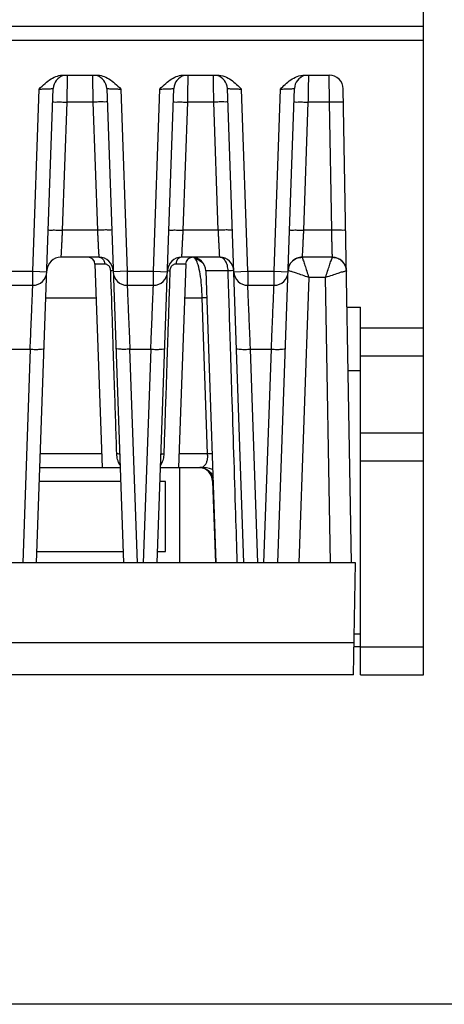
# Model space of a CAD drawing. Extents: x -1 to 1437, y 34 to 468.
# Tile 30 of 34: x 1344 to 1374, y 34 to 104. Entities that reach past the tile are written whole.
import ezdxf

# ---------------------------------------------------------------- set-up
doc = ezdxf.new("R2010")
doc.units = 0
doc.header["$LTSCALE"] = 23.1
doc.header["$MEASUREMENT"] = 0
doc.layers.get('0').update_dxf_attribs({"linetype": 'CONTINUOUS'})

msp = doc.modelspace()

# ---------------------------------------------------------------- linework, layer by layer
at = {"color": 7, "linetype": 'Continuous'}
for p, q in [((1372.982, 57.656), (1372.982, 150.656)), ((1340.041, 103.956), (1372.982, 103.956)), ((1340.041, 102.956), (1372.982, 102.956)), ((1347.304, 100.456), (1349.661, 100.456)), ((1355.904, 100.456), (1358.261, 100.456)), ((1364.504, 100.456), (1366.253, 100.456)), ((1345.118, 86.456), (1345.572, 99.456)), ((1345.392, 65.656), (1346.574, 99.491)), ((1350.391, 99.491), (1351.573, 65.656)), ((1351.393, 99.456), (1351.847, 86.456)), ((1353.718, 86.456), (1354.172, 99.456)), ((1353.992, 65.656), (1355.174, 99.491)), ((1360.173, 65.656), (1358.991, 99.491)), ((1360.447, 86.456), (1359.993, 99.456)), ((1362.318, 86.456), (1362.772, 99.456)), ((1362.592, 65.656), (1363.774, 99.491)), ((1367.843, 65.652), (1367.253, 99.474)), ((1347.539, 98.526), (1347.22, 89.387)), ((1349.426, 98.526), (1347.539, 98.526)), ((1349.745, 89.387), (1349.426, 98.526)), ((1356.139, 98.526), (1355.82, 89.387)), ((1358.026, 98.526), (1356.139, 98.526)), ((1358.345, 89.387), (1358.026, 98.526)), ((1364.739, 98.526), (1364.42, 89.387)), ((1366.27, 98.526), (1364.739, 98.526)), ((1366.429, 89.387), (1366.27, 98.526)), ((1349.745, 89.387), (1347.22, 89.387)), ((1358.345, 89.387), (1355.82, 89.387)), ((1366.429, 89.387), (1364.42, 89.387)), ((1349.846, 87.456), (1347.119, 87.456)), ((1358.446, 87.456), (1355.719, 87.456)), ((1366.48, 87.456), (1364.319, 87.456)), ((1343.247, 86.456), (1345.118, 86.456)), ((1345.118, 85.456), (1345.118, 86.456)), ((1345.118, 86.456), (1346.117, 86.422)), ((1349.55, 86.974), (1350.057, 72.456)), ((1350.239, 86.974), (1349.55, 86.974)), ((1351.847, 86.456), (1350.848, 86.422)), ((1351.847, 86.456), (1351.847, 85.456)), ((1351.847, 86.456), (1353.718, 86.456)), ((1353.718, 86.456), (1354.717, 86.422)), ((1353.718, 85.456), (1353.718, 86.456)), ((1356.017, 86.974), (1355.326, 86.974)), ((1356.017, 86.974), (1355.51, 72.456)), ((1357.445, 86.491), (1358.173, 65.656)), ((1359.04, 86.491), (1357.445, 86.491)), ((1359.448, 86.422), (1360.447, 86.456)), ((1360.447, 86.456), (1362.318, 86.456)), ((1360.447, 86.456), (1360.447, 85.456)), ((1362.318, 85.456), (1362.318, 86.456)), ((1362.318, 86.456), (1363.317, 86.422)), ((1364.802, 86.009), (1364.091, 65.656)), ((1365.988, 86.009), (1364.802, 86.009)), ((1366.344, 65.656), (1365.988, 86.009)), ((1343.247, 85.456), (1345.118, 85.456)), ((1351.847, 85.456), (1353.718, 85.456)), ((1360.447, 85.456), (1362.318, 85.456)), ((1346.052, 84.561), (1349.635, 84.561)), ((1355.932, 84.561), (1357.189, 84.561)), ((1357.578, 73.422), (1357.189, 84.561)), ((1367.524, 83.906), (1368.482, 83.906)), ((1368.482, 57.656), (1368.482, 83.906)), ((1372.982, 82.406), (1368.482, 82.406)), ((1343.438, 80.892), (1344.927, 80.892)), ((1344.927, 80.892), (1344.394, 65.656)), ((1352.571, 65.656), (1352.038, 80.892)), ((1352.038, 80.892), (1353.527, 80.892)), ((1353.527, 80.892), (1352.994, 65.656)), ((1361.171, 65.656), (1360.638, 80.892)), ((1360.638, 80.892), (1362.127, 80.892)), ((1361.594, 65.656), (1362.127, 80.892)), ((1372.982, 80.406), (1368.482, 80.406)), ((1368.482, 79.342), (1367.604, 79.342)), ((1372.982, 74.906), (1368.482, 74.906)), ((1350.024, 73.422), (1345.663, 73.422)), ((1357.578, 73.422), (1355.543, 73.422)), ((1345.629, 72.456), (1351.336, 72.456)), ((1354.229, 72.456), (1357.038, 72.456)), ((1355.582, 72.456), (1355.582, 65.656)), ((1372.982, 72.907), (1368.482, 72.907)), ((1351.37, 71.456), (1345.595, 71.456)), ((1354.582, 71.456), (1354.195, 71.456)), ((1354.582, 66.456), (1354.582, 71.456)), ((1357.935, 71.491), (1358.139, 65.656)), ((1358.015, 71.491), (1357.935, 71.491)), ((1345.42, 66.456), (1351.545, 66.456)), ((1354.02, 66.456), (1354.582, 66.456)), ((1368.122, 65.656), (1214.843, 65.656)), ((1367.982, 57.656), (1368.122, 65.656)), ((1368.482, 60.569), (1368.033, 60.569)), ((1368.022, 59.939), (1214.943, 59.939)), ((1368.482, 59.656), (1368.017, 59.656)), ((1368.482, 59.656), (1372.982, 59.656)), ((1367.982, 57.656), (1214.982, 57.656)), ((1368.482, 57.656), (1372.982, 57.656))]:
    msp.add_line(p, q, dxfattribs=at)
at = {"color": 7}
msp.add_line((1436.522, 34.157), (963.437, 34.157), dxfattribs=at)
at = {"color": 7, "linetype": 'Continuous'}
for centre, radius, start, end in [((1347.573, 99.456), 1, 105.20146, 178), ((1349.392, 99.456), 1, 1.99997, 74.79693), ((1356.173, 99.456), 1, 105.20146, 178), ((1357.992, 99.456), 1, 1.99998, 74.79891), ((1364.773, 99.456), 1, 105.20327, 178), ((1366.253, 99.456), 1, 1, 90), ((1347.119, 86.456), 1, 90, 178), ((1349.051, 86.956), 0.5, 1.99996, 89.99883), ((1349.846, 86.456), 1, 1.99993, 90), ((1355.719, 86.456), 1, 90, 178), ((1356.516, 86.956), 0.5, 97.9488, 178.00004), ((1356.446, 86.456), 1, 2, 90), ((1358.446, 86.456), 1, 1.99995, 90), ((1364.319, 86.456), 1, 90, 178), ((1366.48, 86.456), 1, 0.99995, 90), ((1345.118, 86.456), 1, 270, 358), ((1351.847, 86.456), 1, 181.99995, 270), ((1353.718, 86.456), 1, 270, 358), ((1360.447, 86.456), 1, 182, 270), ((1362.318, 86.456), 1, 270, 358), ((1356.936, 71.456), 1, 2, 84.17497), ((1357.038, 69.456), 3, 72.50025, 90)]:
    msp.add_arc(centre, radius, start, end, dxfattribs=at)
for points, start_tangent, end_tangent in [([(1345.572, 99.456), (1345.992, 99.859), (1346.422, 100.182), (1346.867, 100.388), (1347.305, 100.456)], (0.707218, 0.706996), (1, -0.000171)), ([(1347.571, 100.371), (1347.567, 100.103), (1347.559, 99.667), (1347.55, 99.116), (1347.539, 98.526)], (-0.017477, -0.999847), (-0.017413, -0.999848)), ([(1347.573, 100.456), (1347.571, 100.371)], (-0.017492, -0.999847), (-0.017477, -0.999847)), ([(1349.426, 98.526), (1349.415, 99.116), (1349.406, 99.667), (1349.398, 100.103), (1349.394, 100.371), (1349.392, 100.452)], (-0.017414, 0.999848), (-0.017492, 0.999847)), ([(1349.66, 100.456), (1350.1, 100.387), (1350.548, 100.179), (1350.975, 99.857), (1351.393, 99.456)], (1, 0.000171), (0.707217, -0.706996)), ([(1354.172, 99.456), (1354.592, 99.859), (1355.022, 100.182), (1355.467, 100.388), (1355.905, 100.456)], (0.707218, 0.706996), (1, -0.000171)), ([(1356.171, 100.371), (1356.167, 100.103), (1356.159, 99.667), (1356.15, 99.116), (1356.139, 98.526)], (-0.017477, -0.999847), (-0.017413, -0.999848)), ([(1356.173, 100.456), (1356.171, 100.371)], (-0.017492, -0.999847), (-0.017477, -0.999847)), ([(1358.026, 98.526), (1358.015, 99.116), (1358.006, 99.666), (1357.998, 100.102), (1357.994, 100.371), (1357.992, 100.452)], (-0.017415, 0.999848), (-0.017495, 0.999847)), ([(1358.26, 100.456), (1358.798, 100.353), (1359.259, 100.107), (1359.65, 99.79), (1359.993, 99.456)], (1, 0.000211), (0.706555, -0.707658)), ([(1362.772, 99.456), (1363.115, 99.79), (1363.506, 100.107), (1363.967, 100.353), (1364.505, 100.456)], (0.707212, 0.707002), (1, -0.000171)), ([(1364.771, 100.371), (1364.767, 100.102), (1364.759, 99.666), (1364.75, 99.116), (1364.739, 98.526)], (-0.017478, -0.999847), (-0.017415, -0.999848)), ([(1364.773, 100.456), (1364.771, 100.371)], (-0.017495, -0.999847), (-0.017478, -0.999847)), ([(1366.27, 98.526), (1366.264, 99.115), (1366.26, 99.666), (1366.256, 100.102), (1366.253, 100.371), (1366.253, 100.456)], (-0.008705, 0.999962), (-0.008746, 0.999962)), ([(1345.572, 99.456), (1345.883, 99.467), (1346.162, 99.477), (1346.381, 99.485), (1346.524, 99.49), (1346.574, 99.491)], (0.999396, 0.034753), (0.999403, 0.034563)), ([(1350.391, 99.491), (1350.441, 99.49), (1350.584, 99.485), (1350.803, 99.477), (1351.082, 99.467), (1351.393, 99.456)], (0.999403, -0.034563), (0.999396, -0.034752)), ([(1354.172, 99.456), (1354.483, 99.467), (1354.762, 99.477), (1354.981, 99.485), (1355.124, 99.49), (1355.174, 99.491)], (0.999396, 0.034753), (0.999403, 0.034563)), ([(1358.991, 99.491), (1359.041, 99.49), (1359.183, 99.485), (1359.403, 99.477), (1359.681, 99.467), (1359.993, 99.456)], (0.999402, -0.03458), (0.9994, -0.034624)), ([(1362.772, 99.456), (1363.083, 99.467), (1363.362, 99.477), (1363.581, 99.485), (1363.724, 99.49), (1363.774, 99.491)], (0.999396, 0.034751), (0.999403, 0.034563)), ([(1346.54, 98.526), (1346.616, 98.537), (1346.833, 98.541), (1347.157, 98.537), (1347.539, 98.526)], (0.034899, 0.999391), (0.999392, -0.034857)), ([(1350.425, 98.526), (1350.349, 98.537), (1350.132, 98.541), (1349.808, 98.537), (1349.426, 98.526)], (-0.034899, 0.999391), (-0.999392, -0.034857)), ([(1355.14, 98.526), (1355.216, 98.537), (1355.433, 98.541), (1355.757, 98.537), (1356.139, 98.526)], (0.034899, 0.999391), (0.999392, -0.034857)), ([(1359.025, 98.526), (1358.949, 98.537), (1358.732, 98.541), (1358.408, 98.537), (1358.026, 98.526)], (-0.034899, 0.999391), (-0.999392, -0.034857)), ([(1363.74, 98.526), (1363.816, 98.537), (1364.033, 98.541), (1364.357, 98.537), (1364.739, 98.526)], (0.034899, 0.999391), (0.999392, -0.034857)), ([(1367.269, 98.509), (1367.193, 98.521), (1366.976, 98.528), (1366.652, 98.53), (1366.27, 98.526)], (-0.017452, 0.999848), (-0.999848, -0.017431)), ([(1346.221, 89.387), (1346.297, 89.397), (1346.514, 89.401), (1346.838, 89.397), (1347.22, 89.387)], (0.034899, 0.999391), (0.999392, -0.034857)), ([(1347.22, 89.387), (1347.206, 89.114), (1347.19, 88.821), (1347.175, 88.525), (1347.16, 88.244), (1347.147, 87.994), (1347.136, 87.786), (1347.128, 87.63), (1347.123, 87.527), (1347.119, 87.456)], (-0.052304, -0.998631), (-0.052309, -0.998631)), ([(1350.744, 89.387), (1350.668, 89.397), (1350.451, 89.401), (1350.127, 89.397), (1349.745, 89.387)], (-0.034899, 0.999391), (-0.999392, -0.034857)), ([(1349.846, 87.456), (1349.842, 87.524), (1349.837, 87.624), (1349.829, 87.776), (1349.819, 87.979), (1349.806, 88.227), (1349.791, 88.51), (1349.775, 88.809), (1349.76, 89.108), (1349.745, 89.387)], (-0.052309, 0.998631), (-0.052305, 0.998631)), ([(1354.821, 89.387), (1354.897, 89.397), (1355.114, 89.401), (1355.438, 89.397), (1355.82, 89.387)], (0.034899, 0.999391), (0.999392, -0.034857)), ([(1355.82, 89.387), (1355.806, 89.114), (1355.79, 88.821), (1355.775, 88.525), (1355.76, 88.244), (1355.747, 87.994), (1355.736, 87.786), (1355.728, 87.63), (1355.723, 87.527), (1355.719, 87.456)], (-0.052304, -0.998631), (-0.052309, -0.998631)), ([(1359.344, 89.387), (1359.268, 89.397), (1359.051, 89.401), (1358.727, 89.397), (1358.345, 89.387)], (-0.034899, 0.999391), (-0.999392, -0.034857)), ([(1358.446, 87.456), (1358.442, 87.524), (1358.437, 87.624), (1358.429, 87.776), (1358.419, 87.979), (1358.406, 88.228), (1358.391, 88.51), (1358.375, 88.81), (1358.36, 89.108), (1358.345, 89.387)], (-0.052309, 0.998631), (-0.052305, 0.998631)), ([(1363.421, 89.387), (1363.497, 89.397), (1363.714, 89.401), (1364.038, 89.397), (1364.42, 89.387)], (0.034899, 0.999391), (0.999392, -0.034857)), ([(1364.42, 89.387), (1364.406, 89.114), (1364.39, 88.821), (1364.375, 88.525), (1364.36, 88.244), (1364.347, 87.994), (1364.336, 87.786), (1364.328, 87.63), (1364.323, 87.527), (1364.319, 87.456)], (-0.052304, -0.998631), (-0.052309, -0.998631)), ([(1367.429, 89.369), (1367.353, 89.381), (1367.136, 89.389), (1366.812, 89.391), (1366.429, 89.387)], (-0.017452, 0.999848), (-0.999848, -0.017431)), ([(1366.48, 87.456), (1366.478, 87.526), (1366.475, 87.627), (1366.471, 87.781), (1366.466, 87.986), (1366.459, 88.235), (1366.452, 88.517), (1366.444, 88.815), (1366.436, 89.111), (1366.429, 89.387)], (-0.026173, 0.999657), (-0.026171, 0.999657)), ([(1349.846, 87.456), (1350.039, 87.392), (1350.182, 87.216), (1350.239, 86.974)], (1, 0), (0.027469, -0.999623)), ([(1355.719, 87.456), (1355.526, 87.392), (1355.383, 87.216), (1355.326, 86.974)], (-1, 0), (-0.027452, -0.999623)), ([(1356.904, 86.906), (1356.719, 87.316), (1356.545, 87.453)], (-0.282052, 0.959399), (-0.979859, 0.199689)), ([(1356.608, 87.442), (1356.776, 87.366)], (0.960957, -0.276697), (0.874406, -0.485195)), ([(1356.776, 87.366), (1357.184, 87.107)], (0.874406, -0.485195), (0.812465, -0.58301)), ([(1359.041, 86.491), (1358.989, 86.863), (1358.859, 87.176), (1358.669, 87.384), (1358.446, 87.456)], (-0.020768, 0.999784), (-1, 0)), ([(1363.407, 86.864), (1363.625, 87.176), (1363.945, 87.383), (1364.319, 87.456)], (0.407088, 0.913389), (1, -0.000009)), ([(1364.319, 87.456), (1363.945, 87.384), (1363.626, 87.176)], (-1, -0.000031), (-0.719064, -0.694944)), ([(1364.319, 87.456), (1364.345, 87.39), (1364.413, 87.195), (1364.518, 86.88), (1364.652, 86.472), (1364.802, 86.009)], (0.97436, 0.224994), (0.325905, -0.945402)), ([(1365.988, 86.009), (1366.141, 86.473), (1366.277, 86.88), (1366.384, 87.195), (1366.453, 87.39), (1366.479, 87.456)], (0.331506, 0.943453), (0.998899, -0.04692)), ([(1366.479, 87.456), (1366.857, 87.382), (1367.179, 87.17), (1367.397, 86.852), (1367.478, 86.475)], (1, -0.000031), (0.018637, -0.999826)), ([(1350.31, 86.967), (1350.239, 86.974)], (-0.982412, 0.186725), (-1, -0.00001)), ([(1350.537, 86.838), (1350.46, 86.904), (1350.384, 86.945), (1350.31, 86.967)], (-0.67801, 0.735052), (-0.982412, 0.186725)), ([(1350.606, 86.742), (1350.537, 86.838)], (-0.483957, 0.875092), (-0.67801, 0.735052)), ([(1350.654, 86.62), (1350.606, 86.742)], (-0.259186, 0.965827), (-0.483957, 0.875092)), ([(1350.674, 86.491), (1350.654, 86.62)], (-0.03322, 0.999448), (-0.259186, 0.965827)), ([(1350.766, 86.493), (1350.674, 86.491)], (-0.995356, 0.096259), (-0.999777, -0.021095)), ([(1350.676, 86.416), (1350.674, 86.491)], (-0.033285, 0.999446), (-0.033287, 0.999446)), ([(1350.858, 80.938), (1350.806, 82.494), (1350.676, 86.416)], (-0.033104, 0.999452), (-0.033285, 0.999446)), ([(1354.889, 86.416), (1354.746, 82.105), (1354.707, 80.938)], (-0.033282, -0.999446), (-0.033102, -0.999452)), ([(1354.799, 86.493), (1354.892, 86.491)], (0.995353, 0.096298), (0.999778, -0.021073)), ([(1354.892, 86.491), (1354.889, 86.416)], (-0.033285, -0.999446), (-0.033282, -0.999446)), ([(1355.326, 86.974), (1355.255, 86.967), (1355.181, 86.945), (1355.105, 86.904), (1355.028, 86.838), (1354.96, 86.742), (1354.911, 86.62), (1354.892, 86.491)], (-1, 0.00001), (-0.03321, -0.999448)), ([(1357.053, 86.267), (1356.904, 86.906)], (-0.173414, 0.984849), (-0.282052, 0.959399)), ([(1359.043, 86.409), (1359.04, 86.491)], (-0.032037, 0.999487), (-0.03204, 0.999487)), ([(1359.258, 86.495), (1359.041, 86.491)], (-0.986615, -0.163065), (-0.99883, -0.048363)), ([(1359.218, 80.931), (1359.043, 86.409)], (-0.031811, 0.999494), (-0.032037, 0.999487)), ([(1359.445, 86.491), (1359.397, 86.495), (1359.258, 86.495)], (0.034899, -0.999391), (-0.986615, -0.163065)), ([(1363.321, 86.493), (1363.407, 86.864)], (0.036073, 0.999349), (0.407088, 0.913389)), ([(1363.931, 86.313), (1363.608, 86.418), (1363.401, 86.479), (1363.327, 86.496)], (-0.942336, 0.334669), (-0.930734, -0.365698)), ([(1367.479, 86.475), (1367.398, 86.462), (1367.189, 86.404), (1366.865, 86.303), (1366.452, 86.167), (1365.988, 86.009)], (-0.834669, 0.550752), (-0.937694, -0.347462)), ([(1357.189, 84.561), (1357.151, 85.458), (1357.053, 86.267)], (-0.007855, 0.999969), (-0.173414, 0.984849)), ([(1364.802, 86.009), (1364.341, 86.173), (1363.931, 86.313)], (-0.933631, 0.358236), (-0.942336, 0.334669)), ([(1344.927, 80.892), (1344.951, 81.475), (1344.979, 82.144), (1345.009, 82.85), (1345.037, 83.539), (1345.063, 84.16), (1345.085, 84.671), (1345.101, 85.052), (1345.111, 85.297), (1345.116, 85.423), (1345.118, 85.456)], (0.041868, 0.999123), (0.041869, 0.999123)), ([(1351.847, 85.456), (1351.849, 85.422), (1351.854, 85.297), (1351.864, 85.053), (1351.88, 84.674), (1351.901, 84.166), (1351.927, 83.548), (1351.956, 82.86), (1351.986, 82.152), (1352.014, 81.479), (1352.038, 80.892)], (0.041869, -0.999123), (0.041868, -0.999123)), ([(1353.527, 80.892), (1353.551, 81.475), (1353.579, 82.144), (1353.609, 82.85), (1353.637, 83.539), (1353.663, 84.16), (1353.685, 84.671), (1353.701, 85.052), (1353.711, 85.297), (1353.716, 85.423), (1353.718, 85.456)], (0.041868, 0.999123), (0.041869, 0.999123)), ([(1360.638, 80.892), (1360.613, 81.499), (1360.584, 82.184), (1360.555, 82.897), (1360.526, 83.585), (1360.5, 84.198), (1360.479, 84.7), (1360.463, 85.07), (1360.454, 85.306), (1360.449, 85.425), (1360.447, 85.456)], (-0.041868, 0.999123), (-0.041868, 0.999123)), ([(1362.127, 80.892), (1362.151, 81.475), (1362.179, 82.144), (1362.209, 82.85), (1362.237, 83.54), (1362.263, 84.16), (1362.285, 84.671), (1362.301, 85.052), (1362.311, 85.297), (1362.316, 85.423), (1362.318, 85.456)], (0.041868, 0.999123), (0.041869, 0.999123)), ([(1357.512, 84.57), (1357.189, 84.561)], (-0.999636, -0.026967), (-0.999595, -0.028468)), ([(1344.927, 80.892), (1345.308, 80.886), (1345.632, 80.893), (1345.849, 80.914), (1345.926, 80.944)], (0.9994, -0.034635), (0.034899, 0.999391)), ([(1351.106, 73.422), (1350.951, 78.137), (1350.858, 80.938)], (-0.032804, 0.999462), (-0.033104, 0.999452)), ([(1352.038, 80.892), (1351.657, 80.886), (1351.333, 80.893), (1351.116, 80.914), (1351.039, 80.944)], (-0.9994, -0.034635), (-0.034899, 0.999391)), ([(1353.527, 80.892), (1353.908, 80.886), (1354.232, 80.893), (1354.449, 80.914), (1354.526, 80.944)], (0.9994, -0.034635), (0.034899, 0.999391)), ([(1354.707, 80.938), (1354.602, 77.749), (1354.459, 73.422)], (-0.033102, -0.999452), (-0.032801, -0.999462)), ([(1359.698, 65.656), (1359.59, 69.143), (1359.319, 77.765), (1359.218, 80.931)], (-0.030966, 0.99952), (-0.031811, 0.999494)), ([(1359.639, 80.944), (1359.716, 80.914), (1359.933, 80.893), (1360.257, 80.886), (1360.638, 80.892)], (0.034899, -0.999391), (0.9994, 0.034635)), ([(1362.127, 80.892), (1362.508, 80.886), (1362.832, 80.893), (1363.049, 80.914), (1363.126, 80.944)], (0.9994, -0.034635), (0.034899, 0.999391)), ([(1351.302, 73.422), (1351.279, 73.423), (1351.211, 73.423), (1351.106, 73.422)], (-0.034916, 0.99939), (-0.999765, -0.021698)), ([(1351.231, 72.826), (1351.164, 73.028), (1351.123, 73.229), (1351.106, 73.422)], (-0.377712, 0.925923), (-0.032722, 0.999464)), ([(1354.263, 73.422), (1354.286, 73.423), (1354.354, 73.423), (1354.459, 73.422)], (0.035764, 0.99936), (0.999764, -0.021706)), ([(1354.444, 73.241), (1354.407, 73.049), (1354.343, 72.85)], (-0.135142, -0.990826), (-0.363313, -0.931667)), ([(1354.459, 73.422), (1354.444, 73.241)], (-0.032862, -0.99946), (-0.135142, -0.990826)), ([(1357.038, 72.456), (1357.206, 72.49), (1357.355, 72.589), (1357.472, 72.745), (1357.55, 72.945), (1357.586, 73.174), (1357.578, 73.422)], (1, 0.000011), (-0.113902, 0.993492)), ([(1357.902, 73.428), (1357.578, 73.422)], (-0.999852, -0.017187), (-0.999595, -0.028468)), ([(1351.329, 72.627), (1351.326, 72.633), (1351.231, 72.826)], (-0.502663, 0.864483), (-0.377712, 0.925923)), ([(1354.343, 72.85), (1354.25, 72.651), (1354.237, 72.629)], (-0.363313, -0.931667), (-0.50121, -0.865326)), ([(1357.038, 72.456), (1357.404, 72.384), (1357.717, 72.176), (1357.931, 71.863), (1357.977, 71.734)], (1, 0), (0.270741, -0.962652))]:
    msp.add_spline(points, degree=3, dxfattribs=dict(at, start_tangent=start_tangent, end_tangent=end_tangent))

doc.saveas('drawing.dxf')
